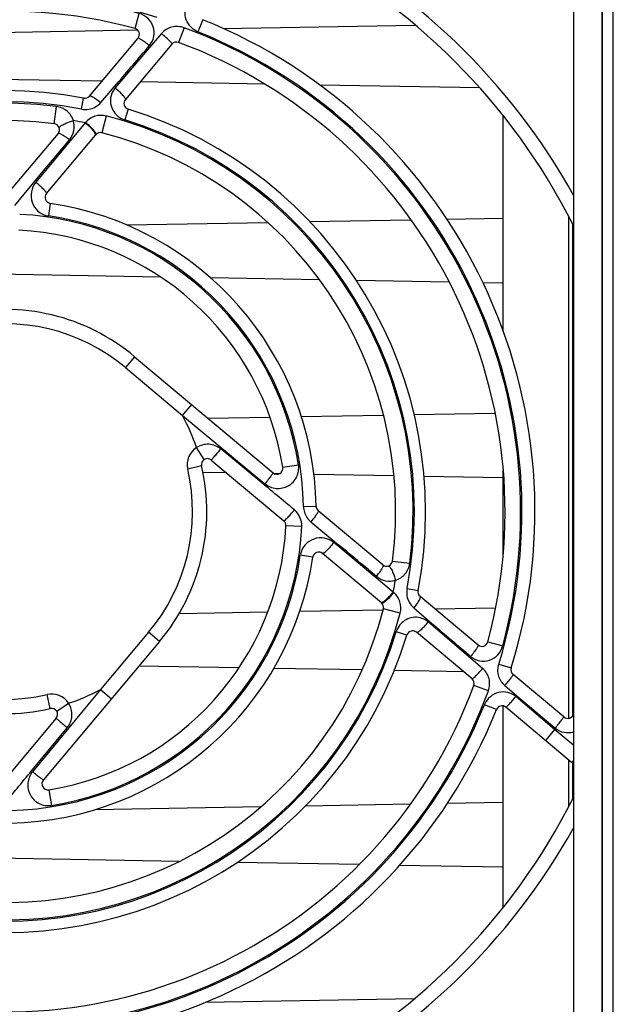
# Model space of a CAD drawing. Header units: inches. Extents: x 0 to 82.7, y 0 to 58.5.
# Tile 59 of 66: x 34 to 35.8, y 45.6 to 48.6. Entities that reach past the tile are written whole.
import ezdxf

# ---------------------------------------------------------------- set-up
doc = ezdxf.new("R2010")
doc.units = ezdxf.units.IN
doc.header["$LTSCALE"] = 4.547244
doc.header["$MEASUREMENT"] = 0
doc.layers.get('0').update_dxf_attribs({"linetype": 'CONTINUOUS'})

msp = doc.modelspace()

# ---------------------------------------------------------------- linework, layer by layer
at = {"color": 7, "linetype": 'CONTINUOUS'}
for p, q in [((35.783, 45.0881), (35.783, 49.6673)), ((35.7478, 49.5982), (35.7478, 45.1494)), ((35.6632, 45.2478), (35.6632, 49.4998)), ((35.7504, 45.2675), (35.7504, 48.9683)), ((34.3322, 48.5832), (34.3444, 48.6287)), ((34.5374, 48.6098), (34.5227, 48.5731)), ((34.5982, 48.5831), (35.1815, 48.5934)), ((33.4753, 48.5631), (34.3409, 48.5785)), ((34.4124, 48.5677), (34.364, 48.511)), ((34.4808, 48.5852), (34.4644, 48.5409)), ((34.1936, 48.3779), (34.3413, 48.554)), ((34.4441, 48.5356), (34.3029, 48.3673)), ((34.364, 48.511), (34.2717, 48.4027)), ((34.2314, 48.423), (33.1954, 48.4414)), ((34.2288, 48.3586), (34.2763, 48.4141)), ((34.7256, 48.4142), (34.3479, 48.4209)), ((35.3783, 48.4026), (34.8923, 48.4112)), ((34.1699, 48.3384), (34.1763, 48.3718)), ((34.087, 48.2943), (34.0936, 48.3466)), ((34.3115, 48.3382), (34.3015, 48.3057)), ((34.1809, 48.2966), (34.0312, 48.1166)), ((34.1823, 48.2982), (34.1809, 48.2966)), ((34.245, 48.3176), (34.2319, 48.2666)), ((35.4486, 47.6642), (35.4486, 48.3188)), ((34.0986, 48.2646), (33.9345, 48.0691)), ((34.204, 48.278), (34.1963, 48.286)), ((34.2116, 48.2682), (34.2096, 48.2711)), ((34.0637, 48.0822), (34.2121, 48.259)), ((34.1138, 48.2222), (34.1333, 48.2456)), ((34.0386, 48.1318), (34.1138, 48.2222)), ((33.9679, 48.0466), (34.0386, 48.1318)), ((34.075, 48.0526), (34.0694, 48.0146)), ((34.3059, 47.9873), (34.7349, 47.9949)), ((34.8612, 47.9972), (35.1691, 48.0027)), ((35.2778, 48.0046), (35.4486, 48.0076)), ((35.6474, 48.0127), (35.6474, 46.4908)), ((35.6589, 47.9913), (35.6589, 46.4972)), ((34.4096, 47.8292), (33.8596, 47.839)), ((34.892, 47.8207), (34.561, 47.8265)), ((35.2856, 47.8137), (35.0036, 47.8187)), ((35.4486, 47.8108), (35.3875, 47.8119)), ((34.3309, 47.5876), (34.3031, 47.5544)), ((34.3309, 47.5876), (34.7509, 47.2352)), ((34.3031, 47.5544), (34.4765, 47.4089)), ((34.4765, 47.4089), (34.5043, 47.4421)), ((34.4765, 47.4089), (34.7261, 47.2023)), ((34.5531, 47.4012), (34.741, 47.4045)), ((34.8361, 47.4062), (35.0854, 47.4106)), ((35.1788, 47.4123), (35.4241, 47.4166)), ((34.542, 47.2755), (34.5185, 47.3119)), ((34.7104, 47.2101), (34.5925, 47.3077)), ((34.5342, 47.2562), (34.492, 47.2464)), ((34.5635, 47.2742), (34.7836, 47.0896)), ((34.7805, 47.252), (34.8281, 47.2595)), ((34.6101, 47.2351), (34.5379, 47.2364)), ((34.7692, 47.2323), (34.7554, 47.2325)), ((35.1175, 47.2261), (34.8744, 47.2304)), ((35.4486, 47.2202), (35.2087, 47.2245)), ((35.4486, 46.9876), (35.4486, 47.2437)), ((34.8432, 47.1331), (34.8815, 47.1338)), ((35.0836, 46.9561), (34.888, 47.1201)), ((34.8382, 47.0723), (34.79, 47.0748)), ((34.8655, 47.0866), (34.9507, 47.016)), ((35.1155, 46.8737), (34.9355, 47.0235)), ((34.8715, 46.9797), (34.8336, 46.9853)), ((35.0796, 46.8412), (34.9012, 46.9909)), ((35.1133, 46.9677), (35.1655, 46.961)), ((35.0411, 46.9409), (35.0646, 46.9214)), ((35.097, 46.8507), (35.1049, 46.8584)), ((35.1172, 46.8723), (35.1155, 46.8737)), ((35.1573, 46.8847), (35.1907, 46.8783)), ((35.1968, 46.861), (35.3729, 46.7133)), ((35.0871, 46.8431), (35.0901, 46.845)), ((34.4662, 46.8091), (34.7349, 46.8138)), ((34.8315, 46.8155), (35.0856, 46.8201)), ((35.1365, 46.8096), (35.0855, 46.8228)), ((35.1775, 46.8258), (35.233, 46.7784)), ((35.2423, 46.8229), (35.4258, 46.8261)), ((35.3298, 46.6906), (35.2216, 46.7829)), ((34.3733, 46.7516), (34.2278, 46.5782)), ((34.4065, 46.7237), (34.3733, 46.7516)), ((35.1571, 46.7432), (35.1246, 46.7531)), ((35.3545, 46.6105), (35.1862, 46.7518)), ((34.4065, 46.7237), (34.0541, 46.3038)), ((35.4021, 46.7225), (35.4476, 46.7102)), ((35.3866, 46.6423), (35.3298, 46.6906)), ((34.6473, 46.6439), (34.3441, 46.6493)), ((35.4357, 46.6551), (35.4735, 46.6434)), ((35.0203, 46.6373), (34.7526, 46.642)), ((35.3291, 46.6318), (35.118, 46.6355)), ((35.6333, 46.4948), (35.4792, 46.6241)), ((35.4041, 46.5739), (35.3598, 46.5903)), ((35.4543, 46.5899), (35.5035, 46.5481)), ((34.2278, 46.5782), (34.0213, 46.3286)), ((34.0751, 46.5205), (34.0653, 46.5627)), ((34.2278, 46.5782), (34.261, 46.5503)), ((34.0945, 46.5127), (34.1308, 46.5362)), ((35.4287, 46.5172), (35.392, 46.532)), ((35.605, 46.4569), (35.4873, 46.5567)), ((35.5035, 46.5481), (35.6055, 46.4616)), ((35.4486, 45.9169), (35.4486, 46.5283)), ((35.6567, 46.357), (35.4572, 46.5243)), ((34.0931, 46.4911), (33.9085, 46.2711)), ((34.029, 46.3442), (34.1266, 46.4621)), ((35.605, 46.4569), (35.5771, 46.4237)), ((35.605, 46.4569), (35.6065, 46.4608)), ((35.6632, 46.4081), (35.605, 46.4569)), ((35.6474, 46.3647), (35.6474, 46.223)), ((35.6567, 46.357), (35.6618, 46.3631)), ((35.6589, 46.357), (35.6589, 46.2444)), ((34.0709, 46.2741), (34.0785, 46.2265)), ((35.2791, 46.233), (35.4486, 46.236)), ((34.2111, 46.214), (34.7143, 46.2229)), ((34.8489, 46.2253), (35.1676, 46.231)), ((34.4647, 46.0566), (33.8558, 46.0674)), ((35.012, 46.0469), (34.641, 46.0535)), ((35.4486, 46.0391), (35.1337, 46.0447)), ((34.5451, 45.6294), (35.1795, 45.6406))]:
    msp.add_line(p, q, dxfattribs=at)
for centre, radius, start, end in [((33.9368, 47.1179), 1.9744, 29.0287, 63.25), ((33.9368, 47.1179), 1.9311, 26.75, 63.25), ((33.9368, 47.1179), 1.6083, 72.8416, 158.0693), ((33.9368, 47.1179), 1.5649, 74.8993, 159.6577), ((33.9368, 47.1179), 1.5687, 72.8414, 158.0688), ((33.9368, 47.1179), 1.5177, 74.8998, 159.6585), ((33.9368, 47.1179), 1.6083, 342.8416, 68.0693), ((34.3274, 48.5656), 0.0182, 320, 74.8998), ((34.1451, 48.2463), 0.418, 47.8414, 50.2579), ((33.9368, 47.1179), 1.5649, 344.8993, 69.6585), ((34.5517, 48.6413), 0.0741, 244.7124, 246.9519), ((33.9368, 47.1179), 1.5688, 342.841, 68.0691), ((-18.4419, 93.4672), 69.3468, 319.482754, 319.609851), ((34.458, 48.5239), 0.0182, 69.6585, 140), ((33.9368, 47.1179), 1.5177, 344.8998, 69.6585), ((33.9368, 47.1179), 1.2766, 79.185, 162.9314), ((33.9368, 47.1179), 1.2387, 82.7254, 165.5917), ((33.9368, 47.1179), 1.2426, 79.1846, 162.9304), ((34.1797, 48.3896), 0.0182, 259.185, 320), ((34.3168, 48.3556), 0.0182, 140, 252.9314), ((34.3182, 48.3642), 0.0606, 223.8265, 231.3601), ((33.9368, 47.1179), 1.2766, 349.185, 72.9314), ((33.9368, 47.1179), 1.186, 82.7254, 165.5921), ((34.0847, 48.2763), 0.0182, 320, 82.7254), ((33.9368, 47.1179), 1.2038, 78.298, 80.0207), ((34.0531, 48.1369), 0.2045, 46.1247, 51.3358), ((34.0542, 48.1382), 0.205, 46.123, 51.327), ((33.9368, 47.1179), 1.2387, 352.725, 75.5915), ((33.9368, 47.1179), 1.2426, 349.185, 72.9311), ((34.0795, 48.1645), 0.1664, 44.1203, 46.0929), ((34.2274, 48.249), 0.0182, 75.5921, 140), ((33.9368, 47.1179), 1.186, 352.7254, 75.5921), ((33.9987, 48.0793), 0.2139, 51.0204, 54.7112), ((34.0776, 48.0706), 0.0182, 140, 261.5891), ((33.9368, 47.1179), 0.9449, 0.9637, 81.5891), ((33.9368, 47.1179), 0.9025, 9.0295, 87.1071), ((34.08, 48.0804), 0.0666, 258.332, 260.8145), ((33.9368, 47.1179), 0.9065, 0.9715, 81.589), ((33.9368, 47.1179), 0.8543, 9.0313, 87.1077), ((33.9368, 47.1179), 0.6132, 50, 103.0367), ((33.9368, 47.1179), 0.5699, 50, 103.0367), ((33.9368, 47.1179), 0.6132, 18.4469, 28.3375), ((34.5519, 47.2603), 0.0615, 122.9126, 193.0367), ((34.5519, 47.2603), 0.0182, 50, 193.0367), ((33.9368, 47.1179), 0.6132, 320, 13.0367), ((34.7626, 47.2491), 0.0182, 230, 9.0313), ((33.9368, 47.1179), 0.5699, 320, 13.0367), ((-8.0381, -4.5308), 67.1161, 50.319488, 50.43635), ((34.8997, 47.1341), 0.0182, 180.9637, 230), ((34.4166, 47.4538), 0.5186, 318.343, 320.3342), ((33.9368, 47.1179), 0.8543, 279.0313, 357.1077), ((33.9368, 47.1179), 0.9025, 279.0314, 357.0988), ((34.7719, 47.0757), 0.0182, 357.1077, 50), ((0.0175, 4.9048), 54.7146, 50.19958, 50.32274), ((33.9368, 47.1179), 0.9065, 270.9644, 351.5913), ((33.9368, 47.1179), 0.9449, 270.9637, 351.5891), ((34.8992, 46.9747), 0.0665, 168.4051, 170.8464), ((34.8895, 46.977), 0.0182, 50, 171.5891), ((35.0952, 46.97), 0.0182, 230, 352.7254), ((34.8983, 47.0559), 0.2139, 321.0204, 324.7112), ((33.9368, 47.1179), 1.2038, 348.2981, 350.0218), ((34.9834, 46.9751), 0.1664, 314.1203, 316.0929), ((34.9558, 47.0015), 0.2045, 316.1247, 321.3358), ((34.9571, 47.0004), 0.205, 316.123, 321.327), ((35.2085, 46.8749), 0.0182, 169.185, 230), ((35.0679, 46.8273), 0.0182, 345.5921, 50), ((33.9368, 47.1179), 1.2387, 262.7246, 345.5918), ((33.9368, 47.1179), 1.186, 262.7254, 345.5921), ((35.1832, 46.7364), 0.0606, 133.8218, 141.3556), ((79.2116, 98.2247), 67.6819, 229.474715, 229.604939), ((33.9368, 47.1179), 1.2766, 259.185, 342.9314), ((33.9368, 47.1179), 1.2426, 259.185, 342.9308), ((35.1745, 46.7378), 0.0182, 50, 162.9314), ((35.3846, 46.7272), 0.0182, 230, 344.8998), ((33.9368, 47.1179), 0.5699, 230, 283.0367), ((35.5064, 46.6347), 0.0736, 163.9714, 166.258), ((33.9368, 47.1179), 0.6132, 230, 283.0367), ((35.0652, 46.9095), 0.418, 317.8414, 320.2579), ((35.4908, 46.638), 0.0182, 162.8416, 230), ((33.9368, 47.1179), 1.5177, 254.8998, 339.6585), ((35.3428, 46.5966), 0.0182, 339.6585, 50), ((33.9368, 47.1179), 1.5649, 254.8993, 339.6583), ((34.0792, 46.5028), 0.0615, 32.9126, 103.0367), ((33.9368, 47.1179), 0.6132, 288.4469, 298.3375), ((33.9368, 47.1179), 1.5688, 252.8408, 338.0693), ((35.4584, 46.504), 0.072, 154.9473, 157.1436), ((33.9368, 47.1179), 1.6083, 252.8416, 338.0693), ((34.0792, 46.5028), 0.0182, 320, 103.0367), ((35.4455, 46.5104), 0.0182, 50, 158.0693), ((35.645, 46.5087), 0.0182, 230, 349.2177), ((35.645, 46.5087), 0.0615, 231.2359, 287.1905), ((35.645, 46.343), 0.0182, 25.7762, 50), ((-11.1593, 83.6865), 58.6211, 320.296868, 320.430662), ((34.068, 46.2921), 0.0182, 140, 279.0313), ((33.9368, 47.1179), 1.9311, 296.75, 333.25), ((33.9368, 47.1179), 1.9744, 296.75, 330.9713)]:
    msp.add_arc(centre, radius, start, end, dxfattribs=at)
for points, knots in [([(34.52, 48.5743), (34.5037, 48.582), (34.4759, 48.6135), (34.4864, 48.6546), (34.498, 48.6684)], [0, 0, 0, 0, 0.500928, 1, 1, 1, 1]), ([(34.3761, 48.5312), (34.3825, 48.5389), (34.392, 48.5578), (34.3897, 48.5893), (34.3728, 48.6159), (34.3542, 48.6259), (34.3445, 48.6287)], [0, 0, 0, 0, 0.249106, 0.498712, 0.74909, 1, 1, 1, 1]), ([(34.4808, 48.5852), (34.4691, 48.5893), (34.4428, 48.5913), (34.4205, 48.577), (34.4124, 48.5677)], [0, 0, 0, 0, 0.500812, 1, 1, 1, 1]), ([(34.3413, 48.554), (34.3421, 48.5549), (34.3473, 48.5521), (34.3536, 48.5485), (34.3645, 48.5405), (34.372, 48.5346), (34.3761, 48.5312)], [0, 0, 0, 0, 0.085734, 0.300247, 0.619793, 1, 1, 1, 1]), ([(34.4437, 48.5374), (34.4431, 48.5385), (34.4376, 48.5453), (34.4312, 48.5512), (34.4257, 48.5562)], [0, 0, 0, 0, 0.146785, 1, 1, 1, 1]), ([(34.4441, 48.5356), (34.4443, 48.5357), (34.4442, 48.5365), (34.4439, 48.537), (34.4437, 48.5374)], [0, 0, 0, 0, 0.349905, 1, 1, 1, 1]), ([(34.2717, 48.4027), (34.2625, 48.3917), (34.2515, 48.3618), (34.2645, 48.3327), (34.2745, 48.3223)], [0, 0, 0, 0, 0.498704, 1, 1, 1, 1]), ([(34.3029, 48.3673), (34.3039, 48.3684), (34.3007, 48.3743), (34.295, 48.3812), (34.2844, 48.3919), (34.2762, 48.399), (34.2717, 48.4027)], [0, 0, 0, 0, 0.096152, 0.315626, 0.633722, 1, 1, 1, 1]), ([(34.1936, 48.3779), (34.1939, 48.3783), (34.1951, 48.3787), (34.1962, 48.3785), (34.1969, 48.3784)], [0, 0, 0, 0, 0.399939, 1, 1, 1, 1]), ([(34.1969, 48.3784), (34.1979, 48.3782), (34.2034, 48.3764), (34.2084, 48.3733), (34.2124, 48.3707)], [0, 0, 0, 0, 0.173506, 1, 1, 1, 1]), ([(34.1454, 48.3034), (34.1418, 48.3145), (34.1283, 48.3355), (34.1053, 48.345), (34.0936, 48.3466)], [0, 0, 0, 0, 0.496894, 1, 1, 1, 1]), ([(34.1068, 48.2877), (34.1078, 48.2884), (34.1128, 48.2915), (34.1181, 48.2939), (34.1224, 48.2957)], [0, 0, 0, 0, 0.203715, 1, 1, 1, 1]), ([(34.1333, 48.2456), (34.1397, 48.2535), (34.1491, 48.2725), (34.1482, 48.2937), (34.1454, 48.3034)], [0, 0, 0, 0, 0.500699, 1, 1, 1, 1]), ([(34.245, 48.3176), (34.2339, 48.3203), (34.2098, 48.3202), (34.1898, 48.3067), (34.1823, 48.2982)], [0, 0, 0, 0, 0.502952, 1, 1, 1, 1]), ([(34.0986, 48.2646), (34.0989, 48.265), (34.1025, 48.2661), (34.1057, 48.2639), (34.1084, 48.2626)], [0, 0, 0, 0, 0.133661, 1, 1, 1, 1]), ([(34.1021, 48.2814), (34.102, 48.2818), (34.1021, 48.2829), (34.1026, 48.2837), (34.1029, 48.2842)], [0, 0, 0, 0, 0.430916, 1, 1, 1, 1]), ([(34.1084, 48.2626), (34.1095, 48.262), (34.1143, 48.2594), (34.1188, 48.2564), (34.1223, 48.254)], [0, 0, 0, 0, 0.21327, 1, 1, 1, 1]), ([(34.2116, 48.2641), (34.2113, 48.2647), (34.2096, 48.2678), (34.2075, 48.2706), (34.2057, 48.2728)], [0, 0, 0, 0, 0.201677, 1, 1, 1, 1]), ([(34.2135, 48.2607), (34.2137, 48.261), (34.2145, 48.2637), (34.2128, 48.2663), (34.2116, 48.2682)], [0, 0, 0, 0, 0.156549, 1, 1, 1, 1]), ([(34.0312, 48.1166), (34.0245, 48.1084), (34.0149, 48.0883), (34.0175, 48.0551), (34.0358, 48.0271), (34.0561, 48.0173), (34.0665, 48.0152)], [0, 0, 0, 0, 0.249239, 0.498578, 0.748877, 1, 1, 1, 1]), ([(34.0637, 48.0822), (34.0646, 48.0833), (34.0604, 48.0887), (34.055, 48.0953), (34.0439, 48.1058), (34.0357, 48.1129), (34.0312, 48.1166)], [0, 0, 0, 0, 0.089149, 0.309051, 0.630233, 1, 1, 1, 1]), ([(34.5925, 47.3077), (34.5824, 47.3159), (34.5563, 47.3266), (34.5296, 47.3186), (34.5185, 47.3119)], [0, 0, 0, 0, 0.500027, 1, 1, 1, 1]), ([(34.5635, 47.2742), (34.5638, 47.274), (34.5646, 47.2757), (34.5663, 47.2767), (34.569, 47.2802), (34.5742, 47.286), (34.5822, 47.2955), (34.5889, 47.3034), (34.5925, 47.3077)], [0, 0, 0, 0, 0.019592, 0.076787, 0.169673, 0.294339, 0.619035, 1, 1, 1, 1]), ([(34.7261, 47.2023), (34.7357, 47.1945), (34.7602, 47.1843), (34.7987, 47.1925), (34.8262, 47.2209), (34.8299, 47.2472), (34.8281, 47.2595)], [0, 0, 0, 0, 0.250006, 0.499726, 0.749587, 1, 1, 1, 1]), ([(34.7509, 47.2352), (34.7517, 47.2345), (34.7471, 47.2302), (34.7443, 47.2242), (34.7353, 47.2138), (34.7295, 47.2064), (34.7261, 47.2024)], [0, 0, 0, 0, 0.077262, 0.291816, 0.614671, 1, 1, 1, 1]), ([(34.7911, 47.0953), (34.7921, 47.0962), (34.7965, 47.1007), (34.8008, 47.1054), (34.8041, 47.1091)], [0, 0, 0, 0, 0.210117, 1, 1, 1, 1]), ([(34.8863, 47.115), (34.8858, 47.1141), (34.8833, 47.1101), (34.8805, 47.1062), (34.8783, 47.1031)], [0, 0, 0, 0, 0.198181, 1, 1, 1, 1]), ([(34.888, 47.1201), (34.8882, 47.12), (34.8884, 47.1179), (34.8871, 47.1164), (34.8863, 47.115)], [0, 0, 0, 0, 0.108604, 1, 1, 1, 1]), ([(34.7836, 47.0896), (34.7842, 47.089), (34.7875, 47.0923), (34.7895, 47.0937), (34.7911, 47.0953)], [0, 0, 0, 0, 0.274606, 1, 1, 1, 1]), ([(34.9355, 47.0235), (34.9273, 47.0302), (34.9071, 47.0398), (34.874, 47.0372), (34.846, 47.0189), (34.8362, 46.9986), (34.8341, 46.9881)], [0, 0, 0, 0, 0.249235, 0.498585, 0.748875, 1, 1, 1, 1]), ([(34.9012, 46.9909), (34.9022, 46.99), (34.9077, 46.9942), (34.9142, 46.9996), (34.9247, 47.0107), (34.9318, 47.0189), (34.9355, 47.0235)], [0, 0, 0, 0, 0.089149, 0.309051, 0.630233, 1, 1, 1, 1]), ([(35.0836, 46.9561), (35.0839, 46.9558), (35.085, 46.9522), (35.0828, 46.9489), (35.0815, 46.9462)], [0, 0, 0, 0, 0.133661, 1, 1, 1, 1]), ([(35.1003, 46.9526), (35.1008, 46.9527), (35.1018, 46.9526), (35.1027, 46.952), (35.1031, 46.9517)], [0, 0, 0, 0, 0.430916, 1, 1, 1, 1]), ([(35.1223, 46.9093), (35.1334, 46.9128), (35.1544, 46.9263), (35.1639, 46.9493), (35.1655, 46.961)], [0, 0, 0, 0, 0.496894, 1, 1, 1, 1]), ([(35.0646, 46.9214), (35.0724, 46.9149), (35.0914, 46.9055), (35.1126, 46.9065), (35.1223, 46.9093)], [0, 0, 0, 0, 0.500702, 1, 1, 1, 1]), ([(35.0815, 46.9462), (35.081, 46.9452), (35.0784, 46.9404), (35.0754, 46.9358), (35.0729, 46.9323)], [0, 0, 0, 0, 0.21327, 1, 1, 1, 1]), ([(35.1066, 46.9478), (35.1073, 46.9469), (35.1104, 46.9419), (35.1129, 46.9365), (35.1146, 46.9322)], [0, 0, 0, 0, 0.203715, 1, 1, 1, 1]), ([(35.1365, 46.8096), (35.1392, 46.8208), (35.1391, 46.8449), (35.1256, 46.8649), (35.1171, 46.8723)], [0, 0, 0, 0, 0.502955, 1, 1, 1, 1]), ([(35.1968, 46.861), (35.1972, 46.8607), (35.1976, 46.8595), (35.1975, 46.8584), (35.1973, 46.8577)], [0, 0, 0, 0, 0.399939, 1, 1, 1, 1]), ([(35.0796, 46.8412), (35.0799, 46.8409), (35.0826, 46.8401), (35.0852, 46.8419), (35.0871, 46.8431)], [0, 0, 0, 0, 0.156549, 1, 1, 1, 1]), ([(35.083, 46.8431), (35.0836, 46.8434), (35.0867, 46.845), (35.0895, 46.8472), (35.0917, 46.849)], [0, 0, 0, 0, 0.201677, 1, 1, 1, 1]), ([(35.1973, 46.8577), (35.1971, 46.8568), (35.1953, 46.8512), (35.1922, 46.8463), (35.1896, 46.8423)], [0, 0, 0, 0, 0.173506, 1, 1, 1, 1]), ([(35.2216, 46.7829), (35.2106, 46.7921), (35.1807, 46.8031), (35.1516, 46.7901), (35.1412, 46.7802)], [0, 0, 0, 0, 0.498697, 1, 1, 1, 1]), ([(35.1862, 46.7518), (35.1874, 46.7508), (35.1932, 46.754), (35.2001, 46.7597), (35.2108, 46.7702), (35.2179, 46.7784), (35.2216, 46.7829)], [0, 0, 0, 0, 0.096152, 0.315626, 0.633722, 1, 1, 1, 1]), ([(35.3729, 46.7133), (35.3738, 46.7125), (35.371, 46.7074), (35.3674, 46.701), (35.3595, 46.6901), (35.3535, 46.6826), (35.3501, 46.6786)], [0, 0, 0, 0, 0.085734, 0.300247, 0.619793, 1, 1, 1, 1]), ([(35.3501, 46.6785), (35.3578, 46.6722), (35.3767, 46.6627), (35.4082, 46.665), (35.4348, 46.6818), (35.4448, 46.7005), (35.4476, 46.7102)], [0, 0, 0, 0, 0.249104, 0.498709, 0.749087, 1, 1, 1, 1]), ([(35.4543, 46.5899), (35.4458, 46.5973), (35.4322, 46.6172), (35.4323, 46.6412), (35.435, 46.6522)], [0, 0, 0, 0, 0.499535, 1, 1, 1, 1]), ([(35.3563, 46.611), (35.3574, 46.6116), (35.3642, 46.6171), (35.3701, 46.6235), (35.3751, 46.629)], [0, 0, 0, 0, 0.146785, 1, 1, 1, 1]), ([(35.4041, 46.5739), (35.4082, 46.5855), (35.4102, 46.6119), (35.3959, 46.6341), (35.3866, 46.6423)], [0, 0, 0, 0, 0.50081, 1, 1, 1, 1]), ([(35.4543, 46.5899), (35.4578, 46.5941), (35.4638, 46.6016), (35.4727, 46.6125), (35.4758, 46.6186), (35.48, 46.6234), (35.4792, 46.6241)], [0, 0, 0, 0, 0.382269, 0.704623, 0.920301, 1, 1, 1, 1]), ([(35.3545, 46.6105), (35.3547, 46.6104), (35.3554, 46.6104), (35.3559, 46.6107), (35.3563, 46.611)], [0, 0, 0, 0, 0.349905, 1, 1, 1, 1]), ([(35.4873, 46.5567), (35.4735, 46.5681), (35.4323, 46.5788), (35.4008, 46.5508), (35.3932, 46.5345)], [0, 0, 0, 0, 0.499144, 1, 1, 1, 1]), ([(34.1266, 46.4621), (34.1348, 46.4722), (34.1455, 46.4983), (34.1375, 46.525), (34.1308, 46.5362)], [0, 0, 0, 0, 0.500024, 1, 1, 1, 1]), ([(35.4572, 46.5243), (35.4581, 46.5236), (35.4619, 46.5293), (35.4677, 46.5335), (35.4771, 46.5448), (35.4837, 46.5524), (35.4873, 46.5567)], [0, 0, 0, 0, 0.078826, 0.296185, 0.619992, 1, 1, 1, 1]), ([(34.0931, 46.4911), (34.0929, 46.4909), (34.0946, 46.49), (34.0956, 46.4884), (34.0991, 46.4857), (34.1049, 46.4804), (34.1144, 46.4725), (34.1223, 46.4658), (34.1266, 46.4621)], [0, 0, 0, 0, 0.019592, 0.076787, 0.169673, 0.294339, 0.619035, 1, 1, 1, 1]), ([(35.6333, 46.4948), (35.6335, 46.4946), (35.6319, 46.4936), (35.6313, 46.4918), (35.6283, 46.4887), (35.6235, 46.4828), (35.6154, 46.4737), (35.61, 46.465), (35.6065, 46.4607)], [0, 0, 0, 0, 0.019234, 0.076048, 0.168492, 0.292791, 0.617274, 1, 1, 1, 1]), ([(34.0213, 46.3286), (34.0134, 46.319), (34.0032, 46.2945), (34.0114, 46.256), (34.0398, 46.2285), (34.0662, 46.2247), (34.0785, 46.2265)], [0, 0, 0, 0, 0.250013, 0.499721, 0.749598, 1, 1, 1, 1]), ([(34.0541, 46.3038), (34.0534, 46.3029), (34.0491, 46.3075), (34.0431, 46.3104), (34.0327, 46.3193), (34.0253, 46.3252), (34.0213, 46.3286)], [0, 0, 0, 0, 0.077262, 0.291816, 0.614671, 1, 1, 1, 1])]:
    msp.add_open_spline(points, degree=3, knots=knots, dxfattribs=at)
for points in [[(34.1918, 48.338), (34.2057, 48.3402), (34.2195, 48.348), (34.2288, 48.3586)], [(34.2124, 48.3707), (34.2181, 48.367), (34.2235, 48.3629), (34.2288, 48.3586)], [(34.1699, 48.3384), (34.1771, 48.3371), (34.1846, 48.3369), (34.1918, 48.338)], [(34.1224, 48.2957), (34.1299, 48.2988), (34.1376, 48.3013), (34.1454, 48.3034)], [(34.2804, 48.3169), (34.2866, 48.3119), (34.2939, 48.3082), (34.3015, 48.3057)], [(34.1029, 48.2842), (34.104, 48.2856), (34.1054, 48.2867), (34.1068, 48.2877)], [(34.2057, 48.2728), (34.2036, 48.2754), (34.2013, 48.2779), (34.199, 48.2803)], [(34.2096, 48.2711), (34.2079, 48.2735), (34.2059, 48.2758), (34.204, 48.278)], [(34.2121, 48.259), (34.2132, 48.2603), (34.2123, 48.2625), (34.2116, 48.2641)], [(34.8432, 47.1332), (34.8433, 47.1273), (34.8443, 47.1214), (34.846, 47.1157)], [(34.8382, 47.0722), (34.839, 47.0906), (34.8299, 47.1109), (34.8159, 47.1228)], [(34.846, 47.1157), (34.8495, 47.1046), (34.8566, 47.0941), (34.8655, 47.0866)], [(34.8783, 47.1031), (34.8742, 47.0975), (34.8699, 47.0921), (34.8655, 47.0868)], [(35.1031, 46.9517), (35.1045, 46.9507), (35.1056, 46.9493), (35.1066, 46.9478)], [(35.1146, 46.9322), (35.1177, 46.9248), (35.1202, 46.9171), (35.1223, 46.9093)], [(35.1573, 46.8847), (35.156, 46.8775), (35.1558, 46.8701), (35.1569, 46.8629)], [(35.1569, 46.8629), (35.1591, 46.8489), (35.1669, 46.8351), (35.1775, 46.8258)], [(35.0779, 46.8426), (35.0792, 46.8415), (35.0814, 46.8424), (35.083, 46.8431)], [(35.0901, 46.845), (35.0925, 46.8468), (35.0947, 46.8487), (35.097, 46.8507)], [(35.0917, 46.849), (35.0943, 46.8511), (35.0968, 46.8534), (35.0992, 46.8557)], [(35.1896, 46.8423), (35.1859, 46.8366), (35.1818, 46.8311), (35.1776, 46.8258)], [(35.1358, 46.7743), (35.1309, 46.7681), (35.1271, 46.7607), (35.1246, 46.7531)]]:
    msp.add_open_spline(points, degree=3, dxfattribs=at)

doc.saveas('drawing.dxf')
